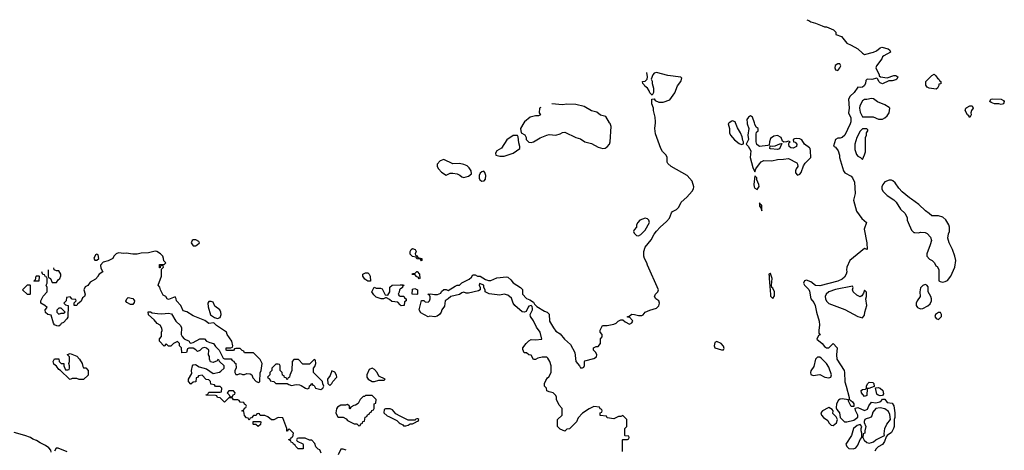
# Model space of a CAD drawing. Header units: inches. Extents: x 2710684 to 2828758, y 857022 to 965663.
# Tile 222 of 256: x 2726600 to 2735398, y 957076 to 960921. Entities that reach past the tile are written whole.
import ezdxf

# ---------------------------------------------------------------- set-up
doc = ezdxf.new("R2010")
doc.units = ezdxf.units.IN
doc.header["$MEASUREMENT"] = 0
for name, color, linetype in [('C7925', 7, 'Continuous'), ('C7935', 7, 'Continuous'), ('C7936', 7, 'Continuous')]:
    doc.layers.add(name, color=color, linetype=linetype)

msp = doc.modelspace()

# ---------------------------------------------------------------- linework, layer by layer
at = {"layer": 'C7925', "color": 4}
for points, elevation in [([(2728150, 958955.3), (2728142, 958950), (2728132, 958930), (2728150, 958902), (2728170, 958902), (2728186, 958910), (2728206, 958930), (2728202, 958942), (2728174.6, 958954.6)], 12), ([(2727290, 958826), (2727278, 958822), (2727262, 958790), (2727270, 958774), (2727290, 958774), (2727306, 958790), (2727302, 958822)], 12), ([(2726730, 958586), (2726726, 958590), (2726742, 958598), (2726746, 958630), (2726750, 958634), (2726770, 958634), (2726774, 958630), (2726770, 958586)], 12), ([(2729710, 958586), (2729683.1, 958603.1), (2729666, 958630), (2729666, 958650), (2729690, 958662), (2729710, 958662), (2729722, 958650), (2729731.3, 958630), (2729734, 958586), (2729730, 958586)], 8), ([(2726670, 958466), (2726626, 958510), (2726670, 958554), (2726690, 958554), (2726694, 958550), (2726694, 958470), (2726690, 958466)], 12), ([(2727590, 958378), (2727556.4, 958396.4), (2727547.3, 958407.3), (2727558, 958430), (2727570, 958442), (2727610, 958432), (2727619.8, 958419.8), (2727624.7, 958410), (2727623.6, 958396.4), (2727610, 958378)], 12), ([(2728310, 958406), (2728290, 958406), (2728282, 958390), (2728283.6, 958356.4), (2728305.2, 958285.2), (2728342, 958262), (2728367.3, 958252.7), (2728390, 958262), (2728399, 958290), (2728397.2, 958310), (2728388.7, 958330), (2728343.1, 958363.1), (2728330, 958398)], 12), ([(2726970, 958346), (2726950, 958346), (2726932.7, 958327.3), (2726932, 958310), (2726950, 958292), (2726970, 958302), (2726990, 958302), (2727006, 958310)], 12), ([(2727130, 957708), (2727110, 957718), (2727070, 957718), (2727050, 957708), (2727046, 957710), (2726966, 957790), (2726950, 957798), (2726930, 957828), (2726904.7, 957844.7), (2726898, 957870), (2726910, 957894), (2726950, 957894), (2726952, 957870), (2726970, 957852), (2726994, 957850), (2726994, 957830), (2727010, 957794), (2727030, 957794), (2727042, 957798), (2727046, 957810), (2727046, 957830), (2727038, 957850), (2727046, 957870), (2727046, 957910), (2727028.4, 957928.4), (2727028.4, 957931.6), (2727050, 957942), (2727110, 957916), (2727134.8, 957890), (2727158, 957850), (2727163.6, 957823.6), (2727170, 957814), (2727190, 957811.3), (2727212, 957790), (2727211.6, 957748.4), (2727170, 957708)], 12), ([(2729230, 957886), (2729190, 957846), (2729130, 957846), (2729090, 957886), (2729050, 957886), (2729034, 957870), (2729031.6, 957788.4), (2729012.7, 957747.3), (2729011.6, 957728.4), (2728998, 957722), (2728990, 957706), (2728982, 957722), (2728967.3, 957727.3), (2728962, 957742), (2728947.3, 957747.3), (2728946, 957770), (2728926, 957790), (2728926, 957830), (2728922, 957842), (2728910, 957846), (2728890, 957846), (2728854, 957810), (2728854, 957790), (2728834, 957770), (2728834, 957750), (2728814, 957730), (2728834, 957710), (2728838, 957698), (2728871.6, 957691.6), (2728890, 957674), (2728990, 957674), (2729003.6, 957663.6), (2729030, 957654), (2729070, 957664.7), (2729099.8, 957659.8), (2729115.3, 957655.3), (2729154, 957630), (2729170, 957626), (2729186, 957630), (2729188.4, 957651.6), (2729202, 957658), (2729210, 957674), (2729218, 957658), (2729230, 957654), (2729242, 957630), (2729290, 957618), (2729308, 957630), (2729318, 957650), (2729308, 957670), (2729306, 957690), (2729226, 957770), (2729226, 957810), (2729236.4, 957823.6), (2729246, 957850), (2729242, 957882)], 12), ([(2729390, 957786), (2729375.3, 957744.7), (2729351.3, 957710), (2729352, 957672), (2729370, 957654), (2729390, 957672), (2729399, 957690), (2729433.2, 957730), (2729430, 957746), (2729414.6, 957774.6)], 12), ([(2729750, 957808.7), (2729722.8, 957797.2), (2729702, 957750), (2729702, 957730), (2729714, 957710), (2729750, 957692), (2729770, 957692), (2729810, 957702), (2729850, 957702), (2729858, 957702), (2729866, 957710), (2729810, 957738), (2729794, 957770), (2729770, 957799)], 12), ([(2728510, 957606), (2728470, 957606), (2728454, 957590), (2728472.7, 957572.7), (2728478, 957558), (2728490, 957554), (2728502, 957558), (2728507.3, 957572.7), (2728522, 957578), (2728526, 957590)], 12), ([(2729750, 957566), (2729690, 957566), (2729682, 957558), (2729670, 957555.3), (2729642, 957530), (2729624.7, 957495.3), (2729602, 957478), (2729584.7, 957475.3), (2729558, 957462), (2729550, 957446), (2729546, 957450), (2729546, 957470), (2729530, 957486), (2729510, 957478), (2729470, 957478), (2729439.6, 957460.4), (2729430, 957446), (2729424.7, 957410), (2729439.6, 957379.6), (2729450, 957372), (2729491.3, 957371.3), (2729516.9, 957356.9), (2729530, 957342), (2729570, 957322), (2729590, 957314), (2729612.7, 957312.7), (2729630, 957294), (2729642, 957298), (2729647.3, 957312.7), (2729662, 957318), (2729667.3, 957332.7), (2729682, 957338), (2729687.3, 957372.7), (2729702, 957378), (2729707.3, 957392.7), (2729722, 957398), (2729727.3, 957412.7), (2729742, 957418), (2729747.3, 957432.7), (2729762, 957438), (2729766, 957450), (2729766, 957490), (2729782, 957498), (2729786, 957530)], 12), ([(2728730, 957288), (2728710, 957306), (2728690, 957306), (2728686, 957310), (2728687.3, 957332.7), (2728750, 957334), (2728754, 957330), (2728752.7, 957307.3)], 12)]:
    msp.add_lwpolyline(points, close=True, dxfattribs=dict(at, elevation=elevation))
for points, elevation in [([(2729295.3, 957050), (2729282, 957082), (2729267.3, 957087.3), (2729247.3, 957107.3), (2729236.4, 957136.4), (2729210, 957166), (2729190, 957168), (2729150, 957186), (2729090, 957186), (2729078, 957182), (2729074, 957170), (2729078, 957158), (2729130, 957134), (2729132.7, 957127.3), (2729134, 957090), (2729088.4, 957088.4), (2729066, 957110), (2729062, 957122), (2729046, 957130), (2729042, 957142), (2729026, 957150), (2729022, 957162), (2729006, 957170), (2729006, 957174), (2729022, 957178), (2729027.3, 957192.7), (2729042, 957198), (2729046, 957230), (2729010, 957266), (2728998, 957262), (2728992.7, 957247.3), (2728987.3, 957247.3), (2728986, 957270), (2728950, 957366), (2728910, 957368), (2728871.6, 957348.4), (2728850, 957348), (2728816.4, 957376.4), (2728790, 957386), (2728750, 957386), (2728742, 957402), (2728730, 957406), (2728718, 957402), (2728712.7, 957387.3), (2728690, 957386), (2728672.7, 957367.3), (2728658, 957362), (2728650, 957346), (2728642, 957362), (2728627.3, 957367.3), (2728608.4, 957388.4), (2728602, 957422), (2728586, 957430), (2728602, 957438), (2728607.3, 957452.7), (2728622, 957458), (2728626, 957470), (2728622, 957482), (2728607.3, 957487.3), (2728602, 957502), (2728570, 957506), (2728562, 957522), (2728550, 957526), (2728510, 957526), (2728502, 957542), (2728490, 957546), (2728470, 957546), (2728430, 957506), (2728390, 957546), (2728367.3, 957547.3), (2728362, 957562), (2728350, 957566), (2728267.3, 957567.3), (2728267.3, 957572.7), (2728282, 957578), (2728290, 957594), (2728390, 957594), (2728402, 957598), (2728406, 957630), (2728390, 957646), (2728350, 957646), (2728342, 957662), (2728307.3, 957667.3), (2728306, 957690), (2728290, 957706), (2728267.3, 957707.3), (2728230, 957746), (2728198, 957742), (2728190, 957726), (2728178, 957722), (2728172.7, 957687.3), (2728150, 957686), (2728130, 957666), (2728108.7, 957690), (2728108, 957710), (2728138, 957762), (2728135.3, 957790), (2728144, 957830), (2728150, 957838), (2728170, 957841), (2728202.8, 957822.8), (2728270, 957804.7), (2728330, 957762), (2728385.2, 957774.8), (2728398, 957782), (2728428, 957810), (2728426, 957830), (2728386, 957870), (2728382, 957882), (2728370, 957886), (2728363.6, 957876.4), (2728330, 957859), (2728305.2, 957865.2), (2728295.3, 957890), (2728294.6, 957914.6), (2728288, 957930), (2728288.7, 957970), (2728270, 957988.7), (2728254.6, 957994.6), (2728230, 957988.7), (2728210, 957966), (2728190, 957958), (2728174.6, 957974.6), (2728150, 957988.7), (2728112, 957988), (2728098, 957982), (2728090, 957948.7), (2728048, 957948), (2728046, 957990), (2728028.4, 958008.4), (2728028, 958030), (2728010, 958048), (2727974, 958030), (2727950, 958006), (2727930, 958006), (2727910, 958026), (2727890, 958006), (2727848.4, 958051.6), (2727848, 958072), (2727867.3, 958092.7), (2727868, 958130), (2727874, 958146), (2727870, 958166), (2727854.6, 958194.6), (2727828, 958208), (2727800.4, 958240.4), (2727750, 958286), (2727748.4, 958311.6), (2727768.7, 958311.3), (2727784.7, 958304.7), (2727830, 958298), (2727870, 958296), (2727930, 958302), (2727955.3, 958295.3), (2727996, 958230), (2728036, 958190), (2728046, 958170), (2728042, 958110), (2728051, 958091), (2728071, 958071), (2728114, 958050), (2728118, 958038), (2728130, 958034), (2728150, 958038), (2728210, 958071), (2728250, 958071), (2728270, 958052), (2728298, 958038), (2728330.6, 958030.6), (2728350, 958002), (2728382, 957970), (2728418, 957898), (2728430, 957894), (2728490, 957894), (2728498, 957878), (2728512.7, 957872.7), (2728518, 957858), (2728532.7, 957852.7), (2728534, 957810), (2728522, 957790), (2728522, 957770), (2728530, 957754), (2728550, 957754), (2728570, 957762), (2728590, 957754), (2728610, 957754), (2728630, 957762), (2728659.6, 957759.6), (2728674, 957750), (2728682, 957722), (2728714, 957690), (2728738, 957682), (2728746, 957690), (2728747.3, 957767.3), (2728758, 957790), (2728766, 957850), (2728750, 957886), (2728690, 957946), (2728610, 957946), (2728602, 957962), (2728587.3, 957967.3), (2728570, 957986), (2728530, 957986), (2728518, 957982), (2728510, 957966), (2728450, 957966), (2728446, 957970), (2728446, 957990), (2728487.3, 957992.7), (2728502, 957998), (2728506, 958010), (2728495.3, 958050), (2728455.3, 958110), (2728448, 958130), (2728358, 958190), (2728334, 958214), (2728290, 958209), (2728254.5, 958234.5), (2728150, 958277.2), (2728092.5, 958312.5), (2728060.2, 958320.2), (2728039, 958370), (2728002, 958410), (2727999, 958430), (2727990, 958448), (2727930, 958422), (2727918, 958430), (2727906, 958450), (2727882, 958462), (2727858, 958510), (2727853.6, 958533.6), (2727838, 958550), (2727868, 958630), (2727866, 958694), (2727886, 958710), (2727882, 958722), (2727870, 958726), (2727858, 958722), (2727854, 958706), (2727850, 958706), (2727848, 958730), (2727850, 958734), (2727890, 958734), (2727906, 958750), (2727887.3, 958767.3), (2727886, 958790), (2727878, 958810), (2727858, 958830), (2727826, 958850), (2727810, 958854), (2727750, 958839.3), (2727684.5, 958835.5), (2727648.4, 958828.4), (2727610, 958828), (2727550, 958837.2), (2727530, 958833.2), (2727482, 958838), (2727462, 958830), (2727442, 958810), (2727430.9, 958789.1), (2727390, 958768.7), (2727344.7, 958755.3), (2727322, 958730), (2727323.6, 958703.6), (2727342, 958670), (2727311.6, 958648.4), (2727302, 958638), (2727302, 958630), (2727276.9, 958603.1), (2727230, 958578), (2727210, 958548), (2727185.4, 958534.6), (2727172, 958510), (2727184.7, 958470), (2727178, 958450), (2727162, 958438), (2727150, 958408), (2727118, 958382), (2727110, 958368.7), (2727086, 958370), (2727087.3, 958392.7), (2727106, 958410), (2727102, 958422), (2727070, 958426), (2727050, 958446), (2727018, 958442), (2727014, 958410), (2726994, 958390), (2727010, 958374), (2727034, 958370), (2727030, 958266), (2727022, 958250), (2726990, 958218), (2726971.6, 958208.4), (2726963.6, 958196.4), (2726950, 958186), (2726932.7, 958187.3), (2726910, 958198), (2726902, 958210), (2726882, 958282), (2726850, 958288), (2726830, 958306), (2726828.4, 958331.6), (2726846, 958350), (2726826, 958370), (2726788, 958390), (2726788.4, 958411.6), (2726808.4, 958451.6), (2726846, 958490), (2726846, 958530), (2726838, 958550), (2726846, 958570), (2726846, 958610), (2726842, 958622), (2726830, 958626), (2726822, 958642), (2726807.3, 958647.3), (2726800.4, 958660.4), (2726799.3, 958670.2)], 12), ([(2726854, 958688.2), (2726854, 958630), (2726858, 958618), (2726874, 958610), (2726890, 958574), (2726930, 958574), (2726943.1, 958596.9), (2726958, 958610), (2726967.3, 958632.7), (2726968, 958650), (2726950, 958678), (2726930, 958678), (2726907.3, 958687.3), (2726906.3, 958705.4)], 12), ([(2730000, 958376), (2729978, 958398), (2729925.2, 958405.2), (2729903.1, 958423.1), (2729876.4, 958436.4), (2729870, 958438), (2729850, 958428.7), (2729830, 958428.7), (2729784.7, 958444.7), (2729763.1, 958463.1), (2729748, 958490), (2729767.3, 958532.7), (2729784.7, 958524.7), (2729823.6, 958523.6), (2729838, 958518), (2729865.4, 958465.4), (2729890, 958462), (2729908, 958490), (2729908, 958532), (2729928.4, 958551.6), (2730000, 958553.3)], 8), ([(2730000, 958514.3), (2729994, 958510), (2729992, 958488), (2729982, 958470), (2729990, 958454), (2730000, 958453.4)], 8), ([(2730000, 957382.3), (2729962, 957402), (2729930, 957438), (2729910, 957446), (2729870, 957446), (2729858, 957442), (2729854, 957410), (2729883.6, 957383.6), (2729899.6, 957379.6), (2729970, 957342), (2729990, 957322), (2730000, 957316.5)], 12), ([(2726880.2, 957060.2), (2726877.2, 957077.2), (2726859.3, 957099.3), (2726830, 957119), (2726782, 957142), (2726750, 957165.2), (2726717.2, 957177.2), (2726698, 957190), (2726646, 957210), (2726550, 957234)], 16), ([(2727023.1, 957063.1), (2726943.6, 957096.4), (2726924.7, 957095.3), (2726911.3, 957070)], 16), ([(2729516.4, 957076.4), (2729490, 957086), (2729470, 957086), (2729445.4, 957034.6)], 12)]:
    msp.add_lwpolyline(points, dxfattribs=dict(at, elevation=elevation))
at = {"layer": 'C7935', "color": 4}
for points, elevation in [([(2731986, 957066), (2731986, 957170), (2731990, 957174), (2732030, 957174), (2732042, 957178), (2732046, 957190), (2732042, 957202), (2732010, 957206), (2732006, 957210), (2732006, 957270), (2732026, 957290), (2732026, 957350), (2731990, 957386), (2731970, 957378), (2731950, 957378), (2731910, 957358), (2731850, 957366), (2731842, 957382), (2731787.3, 957387.3), (2731786, 957410), (2731802, 957418), (2731806, 957430), (2731802, 957442), (2731787.3, 957447.3), (2731782, 957462), (2731730, 957468), (2731690, 957448), (2731630, 957408), (2731590, 957366), (2731574, 957330), (2731512.7, 957267.3), (2731490, 957266), (2731470, 957248), (2731430, 957266), (2731406, 957290), (2731406, 957350), (2731446, 957390), (2731446, 957450), (2731420.4, 957480.4), (2731398, 957530), (2731398, 957550), (2731390, 957566), (2731366, 957590), (2731330, 957598), (2731310, 957608), (2731306, 957630), (2731288, 957650), (2731288, 957672), (2731300.4, 957699.6), (2731316.4, 957723.6), (2731328.4, 957731.6), (2731348, 957770), (2731348, 957830), (2731338, 957870), (2731320.4, 957900.4), (2731310, 957908), (2731270, 957908), (2731230, 957898), (2731210, 957888), (2731190, 957888), (2731170, 957926), (2731148.4, 957928.4), (2731130, 957946), (2731107.3, 957947.3), (2731096.4, 957976.4), (2731097.2, 957990), (2731125.2, 958030), (2731150, 958054.8), (2731170, 958066.8), (2731210, 958062), (2731266, 958070), (2731249.3, 958130), (2731216.6, 958176.6), (2731191.8, 958231.8), (2731164, 958270), (2731162, 958290), (2731181.2, 958330), (2731182, 958342), (2731179, 958359), (2731170, 958368), (2731150, 958362), (2731144.5, 958355.5), (2731125.4, 958314.6), (2731110, 958308.7), (2731090, 958314), (2731024, 958370), (2731009.2, 958390), (2730993.2, 958433.2), (2730960.9, 958460.9), (2730930, 958469.3), (2730890, 958460.9), (2730793.6, 958473.6), (2730758, 958490), (2730758, 958510), (2730746, 958530), (2730746, 958550), (2730710, 958566), (2730706, 958550), (2730714, 958530), (2730714, 958510), (2730698.8, 958501.2), (2730610, 958479), (2730590, 958479), (2730570, 958488.7), (2730550, 958482), (2730530, 958466), (2730451.1, 958448.9), (2730430, 958428), (2730410, 958418), (2730402, 958410), (2730395.3, 958364.7), (2730371.3, 958330), (2730364.7, 958310), (2730350.8, 958289.2), (2730330, 958274), (2730310, 958269), (2730266, 958274), (2730248.7, 958268.7), (2730183.1, 958303.1), (2730168.7, 958330), (2730190, 958414), (2730210, 958414), (2730222.8, 958402.8), (2730250, 958398), (2730262, 958410), (2730268, 958430), (2730267.3, 958447.3), (2730262, 958462), (2730246, 958470), (2730270, 958474), (2730306, 958466), (2730333.6, 958466.4), (2730362, 958478), (2730370, 958494), (2730388.9, 958511.1), (2730410, 958512), (2730430, 958502), (2730490, 958541), (2730510, 958551), (2730530, 958552), (2730550, 958571.3), (2730615.5, 958604.5), (2730637.2, 958622.8), (2730650, 958642), (2730670, 958642), (2730690, 958631.3), (2730714, 958630), (2730762, 958602), (2730790, 958591.3), (2730810, 958591.3), (2730864.7, 958615.3), (2730950, 958626), (2730962, 958622), (2730990, 958598), (2731010, 958571.3), (2731074, 958530), (2731092.7, 958512.7), (2731094, 958470), (2731130, 958432), (2731159.8, 958419.8), (2731190, 958398), (2731199.6, 958379.6), (2731221.4, 958361.4), (2731290, 958318), (2731312, 958310), (2731330, 958292), (2731334, 958230), (2731368.7, 958168.7), (2731390, 958140.7), (2731430, 958114.8), (2731468.3, 958068.3), (2731522, 958022), (2731561, 957950), (2731568.1, 957868.1), (2731602, 957830), (2731610, 957814), (2731630, 957814), (2731642, 957818), (2731647.3, 957832.7), (2731646, 957870), (2731650, 957874), (2731730, 957896), (2731755.3, 957910), (2731758, 957930), (2731748.9, 957948.9), (2731728.7, 957970), (2731728.7, 957990), (2731750, 958002), (2731770, 958002), (2731788.7, 958030), (2731788.9, 958071.1), (2731806, 958090), (2731806, 958110), (2731786, 958130), (2731786, 958150), (2731808, 958190), (2731850, 958191.3), (2731910, 958202), (2731929, 958211), (2731948, 958230), (2731970, 958242), (2731990, 958242), (2732010, 958222), (2732050, 958202), (2732070, 958214), (2732078, 958230), (2732076.4, 958236.4), (2732050, 958266), (2732030, 958266), (2732030, 958272), (2732047.3, 958272.7), (2732070, 958291), (2732094, 958290), (2732130, 958278.8), (2732159.3, 958280.7), (2732170, 958284.7), (2732190, 958310.6), (2732230, 958327.7), (2732290, 958344.9), (2732310, 958366), (2732318.4, 958390), (2732312.3, 958410), (2732285.2, 958430), (2732272.7, 958450), (2732282.7, 958470), (2732302.7, 958490), (2732306.6, 958510), (2732210, 958728.7), (2732205.1, 958750), (2732182, 958790), (2732175.6, 958810), (2732176.9, 958850), (2732187.8, 958890), (2732243.5, 958956.5), (2732270, 959006.8), (2732290, 959033.4), (2732322, 959070), (2732380.1, 959119.9), (2732406, 959150), (2732423.2, 959196.8), (2732432.9, 959207.1), (2732470, 959226), (2732490, 959246), (2732510, 959291.3), (2732562.5, 959337.5), (2732608.7, 959390), (2732622, 959410), (2732624, 959430), (2732610, 959478), (2732564, 959530), (2732422, 959610), (2732390, 959638), (2732385.2, 959650), (2732385.2, 959690), (2732377.2, 959710), (2732344.8, 959744.8), (2732329.5, 959769.5), (2732282.5, 959902.5), (2732276, 959950), (2732280, 960000)], 8), ([(2731105.5, 960000), (2731076, 959950), (2731082, 959910), (2731112.8, 959892.8), (2731126.8, 959870), (2731126.8, 959850), (2731150, 959827.7), (2731170, 959825.5), (2731190, 959830.6), (2731250, 959865.5), (2731310, 959890.6), (2731330, 959894.9), (2731390, 959890.5), (2731430, 959900.7), (2731450, 959914.8), (2731470, 959916), (2731568.2, 959868.2), (2731610, 959857.3), (2731650.5, 959830.5), (2731710, 959814), (2731770, 959782), (2731810, 959770.6), (2731830, 959774), (2731850, 959786.8), (2731869.3, 959810), (2731875.1, 959830), (2731886.3, 959966.3), (2731874.8, 959994.8), (2731871.6, 960000)], 12), ([(2732938, 960000), (2732931, 959990), (2732941, 959950), (2732941, 959910), (2732951, 959890), (2732988.4, 959848.4), (2733030, 959816), (2733050, 959806.8), (2733068, 959812), (2733068.7, 959830), (2733061.5, 959841.5), (2733054.8, 959874.8), (2733041.2, 959910), (2733014.8, 959954.8), (2732997.1, 960000)], 8), ([(2733100.3, 960000), (2733101, 959990), (2733116, 959950), (2733106.8, 959890), (2733110.8, 959850), (2733092, 959810), (2733110, 959792), (2733134, 959750), (2733126, 959690), (2733150, 959602), (2733170, 959562), (2733179, 959590), (2733210, 959634.8), (2733226.9, 959653.1), (2733250, 959663.8), (2733320.2, 959659.8), (2733370, 959673.4), (2733425.6, 959674.4), (2733470, 959681), (2733543.6, 959643.6), (2733551.1, 959631.1), (2733552, 959610), (2733538, 959590), (2733532, 959570), (2733532.7, 959552.7), (2733550, 959534), (2733570, 959542), (2733583.1, 959556.9), (2733602.7, 959617.3), (2733619.3, 959640.7), (2733669.2, 959690), (2733667, 959750), (2733663.7, 959770), (2733657.4, 959777.4), (2733613.2, 959810), (2733590, 959848.7), (2733570, 959857.2), (2733540.7, 959859.3), (2733522.8, 959857.2), (2733512, 959850), (2733514, 959830), (2733530, 959826.8), (2733544, 959810), (2733540.5, 959790), (2733510, 959773.6), (2733490, 959777), (2733477, 959790), (2733473.2, 959810), (2733475.3, 959824.7), (2733486, 959830), (2733470, 959835.3), (2733451.1, 959828.9), (2733428, 959828), (2733416.4, 959836.4), (2733404, 959870), (2733370, 959886), (2733338.5, 959881.5), (2733310, 959859), (2733299.1, 959830), (2733298, 959802), (2733283.6, 959796.4), (2733210, 959789.2), (2733187, 959807), (2733181.2, 959830), (2733180.2, 959899.8), (2733184, 959916), (2733198, 959930), (2733198, 959950), (2733182, 959962), (2733168.4, 959988.4), (2733164.6, 960000)], 8), ([(2734023.7, 960000), (2734020.7, 959990), (2733972.7, 959890), (2733950, 959869.5), (2733930, 959862.9), (2733910, 959863.7), (2733890.8, 959850), (2733872.7, 959792.7), (2733890, 959782), (2733914.8, 959750), (2733926, 959710), (2733926.8, 959690), (2733961, 959570), (2733974, 959554), (2734030, 959522.8), (2734042.8, 959510), (2734060.7, 959470), (2734066, 959370), (2734051.1, 959308.9), (2734077.3, 959210), (2734124.7, 959144.7), (2734166, 959110), (2734146.8, 959050), (2734170.7, 958930), (2734172, 958870), (2734150, 958878), (2734018.8, 958770), (2733990.7, 958710), (2733986.8, 958686.8), (2733990.8, 958670), (2733984.7, 958650), (2733970, 958622), (2733950, 958605.2), (2733910, 958587.3), (2733750, 958546), (2733710, 958548.7), (2733670, 958579), (2733630, 958595.3), (2733611.6, 958588.4), (2733604.7, 958570), (2733611.3, 958550), (2733650.8, 958510.8), (2733658, 958498), (2733670.7, 958430), (2733695.8, 958395.8), (2733707.7, 958370), (2733720.5, 958310), (2733744.9, 958230), (2733747.5, 958192.5), (2733741, 958150), (2733742, 958122), (2733752, 958108), (2733738, 958102), (2733722, 958070), (2733771.3, 958031.3), (2733790, 958002), (2733810, 957992), (2733830, 957992), (2733870, 958031.3), (2733904.7, 957990), (2733898.8, 957930), (2733902.8, 957890), (2733966, 957790), (2733971.3, 957770), (2733971.6, 957688.4), (2733986, 957650), (2734012, 957548), (2734012, 957532), (2734042, 957510), (2734052, 957490), (2734054, 957466), (2734030, 957468), (2734006, 957514), (2734006, 957526), (2733950, 957537.2), (2733930, 957534), (2733915.3, 957524.7), (2733898, 957490), (2733896.9, 957456.9), (2733902, 957442), (2733926, 957410), (2733931.3, 957370), (2733971.3, 957331.3), (2733991.1, 957331.1), (2734053.2, 957346.8), (2734088.4, 957371.6), (2734088.7, 957390), (2734068.4, 957431.6), (2734066, 957454), (2734090, 957458), (2734150, 957431), (2734175.1, 957444.9), (2734186.6, 957473.4), (2734210, 957504.7), (2734250, 957501), (2734286, 957510), (2734300.4, 957519.6), (2734310, 957534), (2734330, 957534), (2734350, 957502), (2734396, 957496), (2734410, 957474), (2734421, 957410), (2734421, 957370), (2734414.8, 957350), (2734414, 957290), (2734407.3, 957270), (2734390, 957235.3), (2734352, 957210), (2734342, 957198), (2734326.4, 957153.6), (2734310.8, 957129.2), (2734270, 957108), (2734252, 957090), (2734242, 957070)], 8), ([(2730000, 958553.3), (2730030, 958554), (2730031.6, 958548.4), (2730022, 958538), (2730022, 958530), (2730000, 958514.3)], 8), ([(2730000, 958453.4), (2730031.6, 958451.6), (2730038, 958438), (2730054, 958430), (2730052, 958410), (2730038, 958402), (2730034, 958370), (2730030, 958368), (2730010, 958366), (2730000, 958376)], 8), ([(2730000, 957316.5), (2730023.6, 957303.6), (2730030, 957294), (2730050, 957294), (2730070, 957302), (2730090, 957314), (2730110, 957314), (2730146, 957330), (2730146, 957334), (2730162, 957338), (2730166, 957350), (2730158, 957358), (2730150, 957358), (2730134, 957350), (2730134, 957346), (2730070, 957346), (2730000, 957382.3)], 12)]:
    msp.add_lwpolyline(points, dxfattribs=dict(at, elevation=elevation))
for points, elevation in [([(2731048, 959888), (2731010, 959888), (2730951.6, 959848.4), (2730906.4, 959773.6), (2730862, 959750), (2730852, 959730), (2730854, 959710), (2730890, 959701), (2730930, 959702.8), (2731008.7, 959730), (2731068.7, 959770), (2731069, 959790), (2731060.2, 959820.2), (2731054.6, 959874.6)], 12), ([(2734170, 959946), (2734130, 959946), (2734110, 959926), (2734081, 959870), (2734062.8, 959810), (2734062, 959762), (2734076.9, 959716.9), (2734090, 959702), (2734114, 959690), (2734130, 959674), (2734150, 959714), (2734158, 959742), (2734158, 959870), (2734166, 959890), (2734166, 959910), (2734178, 959930), (2734178, 959938)], 12), ([(2733370, 959761.6), (2733310, 959767), (2733304, 959770), (2733306, 959794), (2733330, 959790.7), (2733350, 959793.4), (2733391.6, 959811.6), (2733410, 959814), (2733390, 959767.8)], 8), ([(2730390, 959674), (2730358.5, 959661.5), (2730331, 959630), (2730331, 959610), (2730341, 959590), (2730370, 959561), (2730410, 959532), (2730446, 959550), (2730470, 959551), (2730510, 959544), (2730533.2, 959533.2), (2730550, 959518), (2730570, 959511.3), (2730610, 959524.7), (2730636, 959544), (2730632.7, 959570), (2730617.6, 959597.6), (2730597.5, 959617.5), (2730570, 959629.2), (2730530, 959636), (2730470, 959634)], 12), ([(2730748, 959568), (2730730, 959564), (2730716, 959550), (2730704.7, 959530), (2730704.7, 959504.7), (2730712, 959490), (2730730, 959478), (2730750, 959482), (2730762, 959498), (2730764, 959530), (2730757.2, 959557.2)], 12), ([(2733170, 959526), (2733160.7, 959450), (2733162.8, 959430), (2733170, 959418), (2733190, 959404.7), (2733208.9, 959431.1), (2733205.2, 959450), (2733186, 959490), (2733186, 959510)], 8), ([(2734390, 959489), (2734370, 959489), (2734330, 959474), (2734311.3, 959450), (2734304.7, 959430), (2734304.7, 959410), (2734312, 959390), (2734352, 959350), (2734410, 959311.3), (2734430.7, 959290.7), (2734470.7, 959230.7), (2734512, 959190), (2734531.1, 959151.1), (2734531.3, 959130), (2734538, 959110), (2734570, 959042), (2734590, 959022), (2734599.6, 959019.6), (2734630, 959018), (2734650, 959024.7), (2734690, 959022), (2734710, 959012), (2734739.8, 958979.8), (2734746, 958950), (2734736, 958910), (2734704.7, 958830), (2734704.7, 958810), (2734730, 958782), (2734754, 958770), (2734774, 958750), (2734784.7, 958724.7), (2734798, 958718), (2734811.6, 958691.6), (2734814, 958590), (2734823.6, 958583.6), (2734850, 958578), (2734870, 958584.7), (2734890, 958592), (2734919, 958630), (2734956, 958710), (2734965.2, 958770), (2734957.2, 958810), (2734936, 958870), (2734904, 958930), (2734893.2, 958970), (2734899, 959010), (2734908.7, 959030), (2734909, 959070), (2734902, 959090), (2734874.2, 959134.2), (2734850, 959157.2), (2734810, 959169), (2734750, 959168.7), (2734728, 959190), (2734692.9, 959212.9), (2734634, 959270), (2734570, 959319), (2734550, 959329), (2734485.4, 959385.4), (2734455.9, 959415.9), (2734423.2, 959463.2), (2734402, 959482)], 12), ([(2733210, 959286), (2733210, 959254), (2733214, 959254), (2733222, 959242), (2733230, 959214), (2733230, 959266), (2733226, 959266)], 8), ([(2732190, 959148.7), (2732142, 959130), (2732122, 959110), (2732112, 959090), (2732111.6, 959068.4), (2732090, 959046), (2732084.7, 959030), (2732090, 959014), (2732110, 958994), (2732130, 958992), (2732150, 959002), (2732190, 959042), (2732228, 959110), (2732222, 959130), (2732210, 959142)], 12), ([(2730190, 958768), (2730182, 958782), (2730150, 958786), (2730142, 958802), (2730110, 958806), (2730090, 958826), (2730088, 958850), (2730098, 958870), (2730110, 958878), (2730134, 958870), (2730142, 958850), (2730134, 958830), (2730138, 958818), (2730150, 958814), (2730158, 958798), (2730194, 958790), (2730194, 958770)], 8), ([(2730170, 958608), (2730162, 958622), (2730150, 958626), (2730130, 958646), (2730110, 958646), (2730106, 958650), (2730110, 958654), (2730130, 958654), (2730148.4, 958671.6), (2730151.6, 958671.6), (2730172, 958650), (2730174, 958610)], 8), ([(2733310, 958655.3), (2733304.7, 958655.3), (2733294, 958650), (2733294, 958646), (2733298, 958638), (2733296, 958610), (2733307.4, 958467.4), (2733310, 958452), (2733330, 958431.3), (2733343.2, 958456.8), (2733344.5, 958490), (2733330, 958524), (2733322, 958530), (2733319, 958550), (2733324, 958610)], 8), ([(2734690, 958558), (2734670, 958548), (2734650, 958526), (2734642.8, 958490), (2734644.7, 958450), (2734618, 958410), (2734611.3, 958390), (2734611.3, 958370), (2734622, 958350), (2734650, 958338), (2734670, 958342), (2734714, 958366), (2734734.6, 958385.4), (2734748.4, 958411.6), (2734748.7, 958430), (2734742, 958450), (2734718, 958490), (2734716.4, 958536.4), (2734706, 958550)], 12), ([(2730150, 958468), (2730106, 958470), (2730110, 958514), (2730130, 958522), (2730154, 958510), (2730154, 958470)], 8), ([(2734042, 958542), (2733890, 958511.2), (2733830, 958491.2), (2733804.9, 958470), (2733796.3, 958450), (2733800.5, 958430), (2733808.6, 958408.6), (2733830, 958386.8), (2733973.4, 958333.4), (2734090, 958271), (2734130, 958258), (2734150, 958282), (2734152.7, 958310), (2734169.3, 958370), (2734162, 958430), (2734168, 958450), (2734167.3, 958487.3), (2734150, 958506), (2734139.8, 958480.2), (2734123.6, 958456.4), (2734110, 958448), (2734080.2, 958460.2), (2734048, 958490), (2734042, 958510), (2734048, 958530)], 12), ([(2734810, 958308), (2734782, 958290), (2734778, 958270), (2734782, 958262), (2734790, 958252), (2734810, 958244.7), (2734835.3, 958270), (2734838, 958290), (2734827.3, 958307.3)], 12), ([(2732830, 958048.7), (2732810, 958038), (2732806, 958010), (2732811.6, 957991.6), (2732870, 957972), (2732890, 957974), (2732895.3, 957984.7), (2732890, 958006), (2732868, 958030)], 8), ([(2733750, 957908.7), (2733730, 957908), (2733711.1, 957888.9), (2733696, 957824), (2733670, 957786), (2733666, 957770), (2733670, 957754), (2733690, 957744.7), (2733750, 957752), (2733794, 957730), (2733830, 957722.8), (2733848, 957730), (2733854, 957750), (2733830, 957818), (2733808.7, 957850), (2733760.2, 957900.2)], 8), ([(2734150, 957558), (2734122, 957590), (2734118, 957610), (2734130, 957618), (2734158, 957622), (2734168, 957632), (2734168, 957648), (2734175.3, 957670), (2734190, 957684.7), (2734222, 957682), (2734231.6, 957671.6), (2734234, 957646), (2734187.3, 957627.3), (2734172.7, 957627.3), (2734170, 957566)], 8), ([(2734290, 957562), (2734270, 957568.7), (2734259, 957579), (2734246, 957634), (2734270, 957638), (2734290, 957631.3), (2734311.3, 957610), (2734318, 957582), (2734310, 957566)], 8), ([(2733830, 957458), (2733823.6, 957456.4), (2733772, 957430), (2733758, 957410), (2733766, 957390), (2733781, 957370), (2733822, 957342), (2733830, 957322), (2733850, 957302), (2733870, 957298), (2733898, 957322), (2733908.7, 957350), (2733894.6, 957374.6), (2733865.2, 957405.2), (2733868, 957430), (2733860.4, 957440.4)], 8), ([(2734290, 957455.3), (2734250, 957449), (2734222, 957418), (2734214.8, 957385.2), (2734206.4, 957373.6), (2734194.8, 957365.2), (2734162.8, 957357.2), (2734152, 957350), (2734145.4, 957334.6), (2734144.7, 957324.7), (2734162, 957290), (2734151.3, 957250), (2734151.1, 957228.9), (2734138, 957222), (2734134, 957190), (2734145.4, 957165.4), (2734170, 957144.7), (2734190, 957141), (2734210, 957144.7), (2734230, 957152), (2734249, 957171), (2734326, 957210), (2734323.1, 957223.1), (2734329.2, 957270.8), (2734349.2, 957310.8), (2734382, 957350), (2734374.6, 957394.6), (2734363.1, 957423.1), (2734330, 957448)], 8), ([(2734110, 957306), (2734082, 957298), (2734051.3, 957270), (2734031.3, 957210), (2733982, 957130), (2733992, 957110), (2734010, 957092), (2734050, 957091), (2734070, 957098), (2734090, 957122), (2734110, 957174), (2734126, 957190), (2734126, 957230), (2734118, 957250), (2734118, 957270), (2734126, 957290)], 8)]:
    msp.add_lwpolyline(points, close=True, dxfattribs=dict(at, elevation=elevation))
at = {"layer": 'C7936', "color": 4}
for points, elevation in [([(2733633.4, 960920.7), (2733650, 960914.8), (2733670, 960901), (2733710.6, 960890.6), (2733770, 960864.7), (2733790, 960858), (2733810, 960858), (2733871.3, 960830), (2733891.3, 960810), (2733894, 960790), (2733942, 960770), (2733990.7, 960710.7), (2734030, 960694.8), (2734090, 960661), (2734130, 960622), (2734150, 960611.3), (2734230, 960631), (2734256, 960644), (2734289.1, 960670.9), (2734304.7, 960675.3), (2734359.8, 960659.8), (2734374, 960650), (2734382, 960630), (2734320.7, 960599.3), (2734310.6, 960589.4), (2734302.8, 960570), (2734256, 960510), (2734251, 960490), (2734281, 960430), (2734281, 960421), (2734291, 960411), (2734350, 960401), (2734410, 960424), (2734430, 960422.8), (2734446, 960410), (2734438, 960390), (2734430, 960385.2), (2734394.6, 960374.6), (2734365.4, 960374.6), (2734310, 960347), (2734290, 960357.2), (2734277.2, 960370), (2734269.3, 960389.3), (2734259, 960399), (2734213.2, 960386.8), (2734171.3, 960388.7), (2734161, 960379), (2734157.3, 960350), (2734146.8, 960330), (2734130, 960318), (2734114.6, 960314.6), (2734090, 960318), (2734055.5, 960270), (2734020.9, 960239.1), (2734006.8, 960210), (2734010.8, 960130), (2734006, 960090), (2734026, 960046), (2734026.8, 960010), (2734023.7, 960000)], 8), ([(2732280, 960000), (2732280.9, 960010), (2732278, 960050), (2732264, 960110), (2732264, 960130), (2732249, 960171), (2732248.7, 960211.3), (2732270, 960214), (2732279.6, 960199.6), (2732310, 960184.7), (2732350, 960184.7), (2732410, 960206.8), (2732453.4, 960266.6), (2732477.2, 960330), (2732508, 960370), (2732518, 960398), (2732507.3, 960407.3), (2732390, 960421.2), (2732291.6, 960448.4), (2732270, 960442), (2732258, 960430), (2732242, 960390), (2732251.1, 960371.1), (2732251.3, 960350), (2732262, 960310), (2732262, 960270), (2732250, 960246), (2732230, 960268), (2732225.2, 960285.2), (2732209.3, 960309.3), (2732186.8, 960326.8), (2732180.4, 960340.4), (2732168, 960350), (2732166, 960370), (2732190, 960372), (2732208, 960390), (2732208.7, 960410), (2732203.2, 960449.7)], 8), ([(2731256.1, 960137.8), (2731244.7, 960130), (2731242, 960090), (2731254, 960070), (2731236.9, 960063.1), (2731210, 960062), (2731162, 960050), (2731110.9, 960009.1), (2731105.5, 960000)], 12), ([(2731871.6, 960000), (2731836.4, 960056.4), (2731789.3, 960069.3), (2731756.5, 960096.5), (2731710, 960106), (2731644.8, 960144.8), (2731570, 960162.7), (2731490, 960165.2), (2731450, 960159.5), (2731356.3, 960170.8)], 12), ([(2733164.6, 960000), (2733148, 960050), (2733130, 960062), (2733112, 960050), (2733098, 960030), (2733100.3, 960000)], 8), ([(2732997.1, 960000), (2732993.2, 960010), (2732970, 960018), (2732964.1, 960015.9), (2732938.8, 960001.2), (2732938, 960000)], 8)]:
    msp.add_lwpolyline(points, dxfattribs=dict(at, elevation=elevation))
for points, elevation in [([(2733910, 960528), (2733887.3, 960512.7), (2733882.8, 960490), (2733890, 960472), (2733910, 960466.8), (2733928.7, 960490), (2733938, 960510), (2733927.3, 960527.3)], 8), ([(2734790, 960302), (2734726, 960310), (2734710, 960318), (2734696.4, 960336.4), (2734698, 960370), (2734750, 960422), (2734770, 960434), (2734783.6, 960423.6), (2734799.6, 960399.6), (2734814, 960390), (2734818, 960378), (2734831.3, 960370), (2734830.9, 960349.1), (2734814, 960346), (2734814, 960334), (2734802, 960310)], 8), ([(2734210, 960218), (2734171, 960209), (2734150, 960209), (2734130, 960195.3), (2734108.5, 960151.5), (2734105.5, 960130), (2734110, 960094), (2734130, 960054), (2734227.3, 960052.7), (2734272.7, 960032.7), (2734310, 960032), (2734330, 960044.7), (2734350, 960062), (2734368.7, 960090), (2734375.3, 960130), (2734370, 960138), (2734330, 960162), (2734266, 960186), (2734230, 960215.3)], 12), ([(2735370, 960164.5), (2735350, 960169.4), (2735309.5, 960169.5), (2735280.7, 960180.7), (2735269, 960190), (2735279, 960210), (2735290, 960214.9), (2735370, 960212), (2735390, 960200.7), (2735398, 960190), (2735390, 960169.3)], 8), ([(2735090, 960048.7), (2735082, 960062), (2735069, 960070), (2735048, 960110), (2735055.3, 960130), (2735063.2, 960136.8), (2735089.5, 960150.5), (2735110, 960150.7), (2735121, 960130), (2735104.7, 960110), (2735098, 960090), (2735102, 960070)], 8)]:
    msp.add_lwpolyline(points, close=True, dxfattribs=dict(at, elevation=elevation))

doc.saveas('drawing.dxf')
